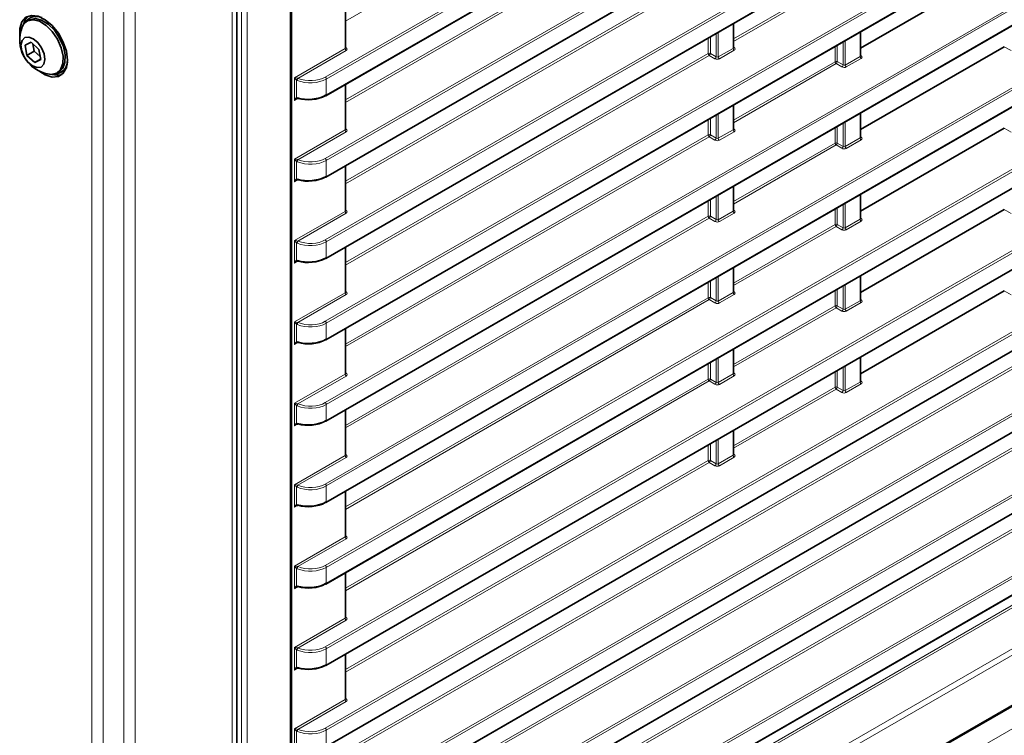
# Model space of a CAD drawing. Header units: millimetres. Extents: x 0 to 1118, y 0 to 864.
# Tile 32 of 256: x 178 to 209, y 115 to 137. Entities that reach past the tile are written whole.
import ezdxf

# ---------------------------------------------------------------- set-up
doc = ezdxf.new("R2010")
doc.units = ezdxf.units.MM

msp = doc.modelspace()

# ---------------------------------------------------------------- linework, layer by layer
at = {"color": 7, "linetype": 'Continuous', "lineweight": 18}
for p, q in [((187.6368, 135.4517), (321.3809, 212.6605)), ((321.4144, 212.6004), (187.6703, 135.3916)), ((187.6703, 134.8913), (321.4144, 212.1002)), ((187.6368, 132.9), (321.3809, 210.1088)), ((321.4144, 210.0487), (187.6703, 132.8399)), ((187.6703, 132.3396), (321.4144, 209.5485)), ((187.6368, 130.3483), (321.3809, 207.5571)), ((321.4144, 207.497), (187.6703, 130.2882)), ((187.6703, 129.788), (321.4144, 206.9968)), ((187.6368, 127.7966), (321.3809, 205.0055)), ((321.4144, 204.9453), (187.6703, 127.7365)), ((187.6703, 127.2363), (321.4144, 204.4451)), ((187.6368, 125.2449), (321.3809, 202.4538)), ((321.4144, 202.3937), (187.6703, 125.1848)), ((187.6703, 124.6846), (321.4144, 201.8934)), ((187.6368, 122.6932), (321.3809, 199.9021)), ((321.4144, 199.842), (187.6703, 122.6331)), ((187.6703, 122.1329), (321.4144, 199.3417)), ((187.6368, 120.1415), (321.3809, 197.3504)), ((321.4144, 197.2903), (187.6703, 120.0814)), ((187.6703, 119.5812), (321.4144, 196.7901)), ((187.6368, 117.5898), (321.3809, 194.7987)), ((321.4144, 194.7386), (187.6703, 117.5297)), ((187.6703, 117.0295), (321.4144, 194.2384)), ((187.6368, 115.0381), (321.3809, 192.247)), ((321.4144, 192.1869), (187.6703, 114.978)), ((187.6703, 114.4778), (321.4144, 191.6867)), ((188.2752, 114.3244), (319.0884, 189.8413)), ((319.1219, 189.7812), (188.2752, 114.245)), ((187.6368, 112.4865), (321.3809, 189.6953)), ((321.4144, 189.6352), (187.6703, 112.4263)), ((187.6703, 111.9261), (321.4144, 189.135)), ((191.3495, 113.5475), (315.3134, 185.1103)), ((315.2762, 185.0094), (191.4536, 113.5281)), ((193.1039, 113.0909), (315.9137, 183.9875)), ((315.9472, 183.9274), (193.1374, 113.0308)), ((193.1374, 112.5306), (315.9472, 183.4272)), ((192.0369, 111.3926), (315.3122, 182.5579)), ((315.2751, 182.4571), (192.0369, 111.3132)), ((193.1051, 110.5399), (315.9126, 181.4351)), ((315.9461, 181.375), (193.1386, 110.4798)), ((193.1386, 109.9796), (315.9461, 180.8748)), ((192.0369, 109.0078), (315.5893, 180.3331)), ((315.6241, 180.2722), (192.0369, 108.9269)), ((188.9665, 104.1165), (320.1182, 179.8288)), ((192.1785, 107.729), (316.7324, 179.6324)), ((316.8193, 179.4802), (192.2654, 107.5768)), ((189.6034, 103.7316), (319.658, 178.8105)), ((185.0161, 106.2957), (185.0161, 171.2936)), ((185.1906, 171.295), (185.1906, 106.297)), ((184.7155, 106.6767), (184.7155, 170.1627)), ((180.3265, 104.9243), (180.3265, 168.4103)), ((180.68, 104.8398), (180.68, 168.3258)), ((181.3265, 104.8398), (181.3265, 168.3258)), ((181.68, 104.9243), (181.68, 168.4103)), ((186.5379, 110.8843), (186.5379, 168.2632)), ((199.6671, 143.7866), (188.2752, 137.2102)), ((188.2752, 134.7379), (199.6336, 141.295)), ((199.6671, 141.2349), (188.2752, 134.6585)), ((188.2752, 132.1863), (199.6336, 138.7433)), ((199.6671, 138.6832), (188.2752, 132.1068)), ((203.6111, 138.4878), (200.4298, 136.6513)), ((200.4298, 136.5718), (203.6446, 138.4277)), ((188.2605, 136.3468), (188.2605, 137.7669)), ((200.4151, 137.1285), (200.4151, 136.3528)), ((199.6336, 136.6774), (199.6336, 136.1917)), ((199.7024, 136.1927), (199.7024, 136.7171)), ((199.8831, 136.8214), (199.8831, 136.0884)), ((199.9519, 136.0854), (199.9519, 136.8611)), ((204.3926, 136.873), (204.3926, 136.0973)), ((188.2752, 136.3851), (188.2953, 136.3718)), ((200.4522, 136.3762), (200.4298, 136.392)), ((203.6111, 136.4218), (203.6111, 135.9361)), ((203.6799, 135.9372), (203.6799, 136.4615)), ((203.8605, 136.5658), (203.8605, 135.8329)), ((203.9294, 135.8299), (203.9294, 136.6055)), ((208.9126, 136.4062), (209.1285, 136.2816)), ((186.6763, 135.4323), (188.2605, 136.3468)), ((188.294, 136.2867), (186.7816, 135.4136)), ((188.2752, 129.6346), (199.6336, 136.1917)), ((199.6671, 136.1315), (188.2752, 129.5551)), ((199.6671, 136.1315), (199.8478, 136.0273)), ((199.8831, 136.0884), (199.7024, 136.1927)), ((200.4151, 136.3528), (199.9519, 136.0854)), ((199.9854, 136.0253), (200.4486, 136.2927)), ((204.3926, 136.0973), (203.9294, 135.8299)), ((204.4297, 136.1207), (204.4072, 136.1365)), ((203.6111, 135.9361), (200.4298, 134.0996)), ((200.4298, 134.0201), (203.6446, 135.876)), ((203.6446, 135.876), (203.8252, 135.7717)), ((203.8605, 135.8329), (203.6799, 135.9372)), ((203.9629, 135.7698), (204.4261, 136.0372)), ((186.6763, 134.7236), (186.6763, 135.4323)), ((186.7384, 135.3566), (186.7384, 134.8072)), ((187.6703, 135.3916), (187.6703, 134.8913)), ((188.2605, 133.7951), (188.2605, 135.2152)), ((186.784, 134.7857), (186.6763, 134.7236)), ((200.4151, 134.5768), (200.4151, 133.8011)), ((199.8831, 134.2697), (199.8831, 133.5367)), ((199.9519, 133.5337), (199.9519, 134.3094)), ((204.3926, 134.3213), (204.3926, 133.5456)), ((199.6336, 134.1257), (199.6336, 133.64)), ((199.7024, 133.641), (199.7024, 134.1654)), ((203.6799, 133.3855), (203.6799, 133.9098)), ((203.8605, 134.0141), (203.8605, 133.2812)), ((203.9294, 133.2782), (203.9294, 134.0538)), ((186.6763, 132.8806), (188.2605, 133.7951)), ((188.294, 133.735), (186.7816, 132.8619)), ((188.2752, 133.8334), (188.2953, 133.8201)), ((188.2752, 127.0829), (199.6336, 133.64)), ((199.6671, 133.5799), (188.2752, 127.0034)), ((199.6671, 133.5799), (199.8478, 133.4756)), ((199.8831, 133.5367), (199.7024, 133.641)), ((200.4151, 133.8011), (199.9519, 133.5337)), ((199.9854, 133.4736), (200.4486, 133.741)), ((200.4522, 133.8245), (200.4298, 133.8404)), ((203.6111, 133.8701), (203.6111, 133.3844)), ((204.4297, 133.569), (204.4072, 133.5848)), ((208.9126, 133.8545), (209.1285, 133.7299)), ((203.6111, 133.3844), (200.4298, 131.5479)), ((200.4298, 131.4684), (203.6446, 133.3243)), ((203.6446, 133.3243), (203.8252, 133.22)), ((203.8605, 133.2812), (203.6799, 133.3855)), ((204.3926, 133.5456), (203.9294, 133.2782)), ((203.9629, 133.2181), (204.4261, 133.4855)), ((186.6763, 132.1719), (186.6763, 132.8806)), ((186.7384, 132.8049), (186.7384, 132.2555)), ((187.6703, 132.8399), (187.6703, 132.3396)), ((188.2605, 131.2434), (188.2605, 132.6635)), ((186.784, 132.2341), (186.6763, 132.1719)), ((199.9519, 130.982), (199.9519, 131.7577)), ((200.4151, 132.0251), (200.4151, 131.2494)), ((204.3926, 131.7696), (204.3926, 130.9939)), ((199.6336, 131.574), (199.6336, 131.0883)), ((199.7024, 131.0893), (199.7024, 131.6137)), ((199.8831, 131.718), (199.8831, 130.985)), ((203.8605, 131.4624), (203.8605, 130.7295)), ((203.9294, 130.7265), (203.9294, 131.5022)), ((186.6763, 130.3289), (188.2605, 131.2434)), ((188.294, 131.1833), (186.7816, 130.3102)), ((188.2752, 131.2817), (188.2953, 131.2684)), ((200.4151, 131.2494), (199.9519, 130.982)), ((199.9854, 130.9219), (200.4486, 131.1893)), ((200.4522, 131.2728), (200.4298, 131.2887)), ((203.6111, 131.3184), (203.6111, 130.8327)), ((203.6799, 130.8338), (203.6799, 131.3582)), ((208.9126, 131.3028), (209.1285, 131.1782)), ((188.2752, 124.5312), (199.6336, 131.0883)), ((199.6671, 131.0282), (188.2752, 124.4517)), ((199.6671, 131.0282), (199.8478, 130.9239)), ((199.8831, 130.985), (199.7024, 131.0893)), ((203.6111, 130.8327), (200.4298, 128.9962)), ((203.8605, 130.7295), (203.6799, 130.8338)), ((204.3926, 130.9939), (203.9294, 130.7265)), ((203.9629, 130.6664), (204.4261, 130.9338)), ((204.4297, 131.0173), (204.4072, 131.0331)), ((200.4298, 128.9167), (203.6446, 130.7726)), ((203.6446, 130.7726), (203.8252, 130.6683)), ((186.6763, 129.6202), (186.6763, 130.3289)), ((186.7384, 130.2532), (186.7384, 129.7038)), ((187.6703, 130.2882), (187.6703, 129.788)), ((188.2605, 128.6917), (188.2605, 130.1118)), ((186.784, 129.6824), (186.6763, 129.6202)), ((200.4151, 129.4734), (200.4151, 128.6978)), ((199.6336, 129.0223), (199.6336, 128.5366)), ((199.7024, 128.5376), (199.7024, 129.062)), ((199.8831, 129.1663), (199.8831, 128.4334)), ((199.9519, 128.4303), (199.9519, 129.206)), ((204.3926, 129.2179), (204.3926, 128.4422)), ((186.6763, 127.7772), (188.2605, 128.6917)), ((188.2752, 128.73), (188.2953, 128.7167)), ((200.4151, 128.6978), (199.9519, 128.4303)), ((200.4522, 128.7211), (200.4298, 128.737)), ((203.6111, 128.7667), (203.6111, 128.281)), ((203.6799, 128.2821), (203.6799, 128.8065)), ((203.8605, 128.9107), (203.8605, 128.1778)), ((203.9294, 128.1748), (203.9294, 128.9505)), ((208.9126, 128.7511), (209.1285, 128.6265)), ((188.294, 128.6316), (186.7816, 127.7585)), ((188.2752, 121.9795), (199.6336, 128.5366)), ((199.6671, 128.4765), (188.2752, 121.9)), ((199.6671, 128.4765), (199.8478, 128.3722)), ((199.8831, 128.4334), (199.7024, 128.5376)), ((199.9854, 128.3702), (200.4486, 128.6376)), ((204.3926, 128.4422), (203.9294, 128.1748)), ((203.9629, 128.1147), (204.4261, 128.3821)), ((204.4297, 128.4656), (204.4072, 128.4814)), ((203.6111, 128.281), (200.4298, 126.4445)), ((200.4298, 126.365), (203.6446, 128.2209)), ((203.6446, 128.2209), (203.8252, 128.1167)), ((203.8605, 128.1778), (203.6799, 128.2821)), ((186.6763, 127.0685), (186.6763, 127.7772)), ((187.6703, 127.7365), (187.6703, 127.2363)), ((186.7384, 127.7015), (186.7384, 127.1522)), ((188.2605, 126.14), (188.2605, 127.5601)), ((186.784, 127.1307), (186.6763, 127.0685)), ((200.4151, 126.9217), (200.4151, 126.1461)), ((199.7024, 125.9859), (199.7024, 126.5103)), ((199.8831, 126.6146), (199.8831, 125.8817)), ((199.9519, 125.8786), (199.9519, 126.6543)), ((204.3926, 126.6662), (204.3926, 125.8905)), ((188.2752, 126.1783), (188.2953, 126.165)), ((199.6336, 126.4706), (199.6336, 125.9849)), ((200.4522, 126.1695), (200.4298, 126.1853)), ((203.6111, 126.215), (203.6111, 125.7294)), ((203.6799, 125.7304), (203.6799, 126.2548)), ((203.8605, 126.3591), (203.8605, 125.6261)), ((203.9294, 125.6231), (203.9294, 126.3988)), ((186.6763, 125.2255), (188.2605, 126.14)), ((188.294, 126.0799), (186.7816, 125.2068)), ((188.2752, 119.4278), (199.6336, 125.9849)), ((199.6671, 125.9248), (188.2752, 119.3483)), ((199.6671, 125.9248), (199.8478, 125.8205)), ((199.8831, 125.8817), (199.7024, 125.9859)), ((200.4151, 126.1461), (199.9519, 125.8786)), ((199.9854, 125.8185), (200.4486, 126.0859)), ((204.3926, 125.8905), (203.9294, 125.6231)), ((204.4297, 125.9139), (204.4072, 125.9297)), ((203.6111, 125.7294), (200.4298, 123.8928)), ((200.4298, 123.8134), (203.6446, 125.6692)), ((203.6446, 125.6692), (203.8252, 125.565)), ((203.8605, 125.6261), (203.6799, 125.7304)), ((203.9629, 125.563), (204.4261, 125.8304)), ((186.6763, 124.5168), (186.6763, 125.2255)), ((186.7384, 125.1498), (186.7384, 124.6005)), ((187.6703, 125.1848), (187.6703, 124.6846)), ((188.2605, 123.5883), (188.2605, 125.0084)), ((186.784, 124.579), (186.6763, 124.5168)), ((200.4151, 124.37), (200.4151, 123.5944)), ((199.8831, 124.0629), (199.8831, 123.33)), ((199.9519, 123.327), (199.9519, 124.1026)), ((199.6336, 123.9189), (199.6336, 123.4332)), ((199.7024, 123.4342), (199.7024, 123.9586)), ((186.6763, 122.6738), (188.2605, 123.5883)), ((188.294, 123.5282), (186.7816, 122.6551)), ((188.2752, 123.6266), (188.2953, 123.6134)), ((188.2752, 116.8761), (199.6336, 123.4332)), ((199.8831, 123.33), (199.7024, 123.4342)), ((200.4151, 123.5944), (199.9519, 123.327)), ((199.9854, 123.2668), (200.4486, 123.5343)), ((200.4522, 123.6178), (200.4298, 123.6336)), ((199.6671, 123.3731), (188.2752, 116.7967)), ((199.6671, 123.3731), (199.8478, 123.2688)), ((186.6763, 121.9651), (186.6763, 122.6738)), ((186.7384, 122.5981), (186.7384, 122.0488)), ((187.6703, 122.6331), (187.6703, 122.1329)), ((188.2605, 121.0367), (188.2605, 122.4567)), ((186.784, 122.0273), (186.6763, 121.9651)), ((186.6763, 120.1221), (188.2605, 121.0367)), ((188.294, 120.9765), (186.7816, 120.1034)), ((188.2752, 121.0749), (188.2953, 121.0617)), ((186.6763, 119.4134), (186.6763, 120.1221)), ((186.7384, 120.0464), (186.7384, 119.4971)), ((187.6703, 120.0814), (187.6703, 119.5812)), ((188.2605, 118.485), (188.2605, 119.905)), ((186.784, 119.4756), (186.6763, 119.4134)), ((186.6763, 117.5704), (188.2605, 118.485)), ((188.2752, 118.5232), (188.2953, 118.51)), ((188.294, 118.4249), (186.7816, 117.5518)), ((186.6763, 116.8617), (186.6763, 117.5704)), ((186.7384, 117.4947), (186.7384, 116.9454)), ((187.6703, 117.5297), (187.6703, 117.0295)), ((188.2605, 115.9333), (188.2605, 117.3533)), ((186.784, 116.9239), (186.6763, 116.8617)), ((186.6763, 115.0187), (188.2605, 115.9333)), ((188.294, 115.8732), (186.7816, 115.0001)), ((188.2752, 115.9715), (188.2953, 115.9583)), ((186.6763, 114.3101), (186.6763, 115.0187)), ((186.7384, 114.943), (186.7384, 114.3937)), ((187.6703, 114.978), (187.6703, 114.4778))]:
    msp.add_line(p, q, dxfattribs=at)
at = {"color": 7, "linetype": 'Continuous', "lineweight": 35}
for p, q in [((187.6599, 134.8684), (321.4041, 212.0773)), ((187.6599, 132.3168), (321.4041, 209.5256)), ((187.6599, 129.7651), (321.4041, 206.9739)), ((187.6599, 127.2134), (321.4041, 204.4222)), ((187.6599, 124.6617), (321.4041, 201.8705)), ((187.6599, 122.11), (321.4041, 199.3189)), ((187.6599, 119.5583), (321.4041, 196.7672)), ((187.6599, 117.0066), (321.4041, 194.2155)), ((187.6599, 114.4549), (321.4041, 191.6638)), ((187.6599, 111.9032), (321.4041, 189.1121)), ((193.1271, 112.5077), (315.9369, 183.4043)), ((193.1283, 109.9567), (315.9357, 180.8519)), ((188.9406, 104.0593), (320.0923, 179.7716)), ((184.862, 106.8808), (184.862, 170.3668)), ((186.5745, 110.9353), (186.5745, 168.3143)), ((208.9126, 138.9579), (204.4072, 136.357)), ((188.2752, 136.3685), (188.2752, 137.7753)), ((178.3619, 137.2445), (178.2948, 137.2057)), ((200.4298, 136.3745), (200.4298, 137.1369)), ((204.4072, 136.1189), (204.4072, 136.8814)), ((178.419, 136.5489), (178.2329, 136.4548)), ((178.2329, 136.4548), (178.291, 136.1343)), ((178.6632, 136.3226), (178.419, 136.5489)), ((178.4799, 136.4925), (178.5208, 136.267)), ((208.9126, 136.4062), (204.4072, 133.8053)), ((178.5208, 136.267), (178.291, 136.1343)), ((178.291, 136.1343), (178.5352, 135.908)), ((178.5208, 136.267), (178.7041, 136.0972)), ((178.7213, 136.0022), (178.6632, 136.3226)), ((178.7191, 136.0142), (178.5352, 135.908)), ((178.5352, 135.908), (178.7213, 136.0022)), ((179.2322, 135.5819), (179.2994, 135.6207)), ((179.3649, 135.6051), (179.4073, 135.6296)), ((188.2752, 133.8168), (188.2752, 135.2236)), ((200.4298, 133.8228), (200.4298, 134.5853)), ((204.4072, 133.5673), (204.4072, 134.3297)), ((208.9126, 133.8545), (204.4072, 131.2536)), ((188.2752, 131.2651), (188.2752, 132.6719)), ((200.4298, 131.2711), (200.4298, 132.0336)), ((204.4072, 131.0156), (204.4072, 131.778)), ((208.9126, 131.3028), (204.4072, 128.7019)), ((188.2752, 128.7134), (188.2752, 130.1203)), ((200.4298, 128.7194), (200.4298, 129.4819)), ((204.4072, 128.4639), (204.4072, 129.2263)), ((208.9126, 128.7511), (204.4072, 126.1502)), ((188.2752, 126.1617), (188.2752, 127.5686)), ((200.4298, 126.1677), (200.4298, 126.9302)), ((204.4072, 125.9122), (204.4072, 126.6746)), ((188.2752, 123.61), (188.2752, 125.0169)), ((200.4298, 123.616), (200.4298, 124.3785)), ((188.2752, 121.0583), (188.2752, 122.4652)), ((188.2752, 118.5066), (188.2752, 119.9135)), ((188.2752, 115.9549), (188.2752, 117.3618))]:
    msp.add_line(p, q, dxfattribs=at)
at = {"color": 7, "linetype": 'Continuous', "lineweight": 35, "flags": 128}
for points in [[(179.5607, 135.9866), (179.5274, 136.2616), (179.4302, 136.5507), (179.2779, 136.8282), (179.0839, 137.0695), (178.8656, 137.2531), (178.6422, 137.3627), (178.4338, 137.3885), (178.2587, 137.3284), (178.1325, 137.1875), (178.0665, 136.9785), (178.0665, 136.7199), (178.0676, 136.7115)], [(178.3339, 137.3665), (178.2386, 137.2488), (178.1834, 137.0993)], [(178.3619, 137.2445), (178.3771, 137.2527), (178.5487, 137.2882), (178.7479, 137.2399), (178.9552, 137.1125), (179.1503, 136.9187), (179.3141, 136.6772), (179.4306, 136.4118), (179.4884, 136.1484), (179.4817, 135.9129), (179.4114, 135.7282), (179.2994, 135.6207)], [(178.1447, 137.0257), (178.1827, 137.0982), (178.3099, 137.2139)], [(178.3099, 137.2139), (178.4815, 137.2494), (178.6807, 137.2011), (178.888, 137.0738), (179.0831, 136.8799), (179.247, 136.6384), (179.3634, 136.373), (179.4212, 136.1096), (179.4146, 135.8741), (179.3442, 135.6894), (179.217, 135.5737), (179.0454, 135.5382), (179.0013, 135.542)], [(178.2218, 136.6902), (178.3454, 136.7077), (178.489, 136.6523), (178.6308, 136.5324), (178.7493, 136.3662), (178.8263, 136.179), (178.8501, 135.9994), (178.8171, 135.8546), (178.7324, 135.7668), (178.6088, 135.7492), (178.4652, 135.8046), (178.3233, 135.9246), (178.2049, 136.0908), (178.1279, 136.2779), (178.1041, 136.4576), (178.137, 136.6023), (178.2218, 136.6902)], [(178.6906, 135.6323), (178.8656, 135.5228), (179.0839, 135.4543), (179.2779, 135.4716), (179.4302, 135.5733), (179.5274, 135.7502), (179.5607, 135.9866)], [(179.5248, 135.7423), (179.4783, 135.6845), (179.4073, 135.6296)]]:
    msp.add_lwpolyline(points, dxfattribs=at)
at = {"color": 7, "linetype": 'Continuous', "lineweight": 35}
for centre, radius, start, end in [((178.5811, 136.9681), 0.3899, 63.22354, 147.97751), ((179.1444, 136.6137), 1.0813, 157.60171, 208.94264), ((179.1444, 136.6137), 1.0812, 208.94264, 262.39291), ((179.1696, 135.9487), 0.3899, 272.01868, 356.76953), ((179.2425, 135.9758), 0.4648, 250.11169, 288.6399), ((187.6497, 134.8901), 0.024, 237.48322, 295.28304), ((186.7684, 134.797), 0.0169, 260.46402, 321.43128), ((186.7684, 132.2453), 0.0169, 260.46402, 321.43128), ((187.6497, 132.3385), 0.024, 237.48322, 295.28304), ((186.7684, 129.6936), 0.0169, 260.46402, 321.43128), ((187.6497, 129.7868), 0.024, 237.48322, 295.28304), ((186.7684, 127.1419), 0.0169, 260.46402, 321.43128), ((187.6497, 127.2351), 0.024, 237.48322, 295.28304), ((187.6497, 124.6834), 0.024, 237.48322, 295.28304), ((186.7684, 124.5902), 0.0169, 260.46402, 321.43128), ((186.7684, 122.0385), 0.0169, 260.46402, 321.43128), ((187.6497, 122.1317), 0.024, 237.48322, 295.28304), ((186.7684, 119.4868), 0.0169, 260.46402, 321.43128), ((187.6497, 119.58), 0.024, 237.48322, 295.28304), ((186.7684, 116.9351), 0.0169, 260.46402, 321.43128), ((187.6497, 117.0283), 0.024, 237.48322, 295.28304)]:
    msp.add_arc(centre, radius, start, end, dxfattribs=at)
at = {"color": 7, "linetype": 'Continuous', "lineweight": 18}
for centre, radius, start, end in [((188.2797, 136.3952), 0.0281, 259.94532, 303.58137), ((200.437, 136.4007), 0.0288, 255.19806, 301.84826), ((188.3378, 136.3505), 0.0774, 182.73424, 235.53336), ((199.6691, 136.1229), 0.0774, 64.47048, 117.26164), ((199.7109, 136.1954), 0.0774, 182.73424, 235.53336), ((199.6179, 136.2008), 0.085, 305.44584, 354.55416), ((199.7985, 136.0965), 0.085, 305.44584, 354.55416), ((200.0292, 136.0891), 0.0774, 182.73424, 235.53336), ((200.4924, 136.3565), 0.0774, 182.73424, 235.53336), ((204.4699, 136.101), 0.0774, 182.73424, 235.53336), ((204.4145, 136.1452), 0.0289, 255.42575, 301.82467), ((203.6466, 135.8673), 0.0774, 64.47048, 117.26164), ((203.6884, 135.9398), 0.0774, 182.73424, 235.53336), ((203.5953, 135.9452), 0.085, 305.44584, 354.55416), ((203.776, 135.8409), 0.085, 305.44584, 354.55416), ((204.0067, 135.8336), 0.0774, 182.73424, 235.53336), ((187.593, 135.3879), 0.0774, 2.73424, 55.53336), ((186.8737, 135.3183), 0.1406, 135.79293, 164.20707), ((186.8629, 135.3407), 0.1091, 138.10192, 175.57202), ((187.6456, 134.8887), 0.0248, 305.2002, 6.11198), ((186.7658, 134.8083), 0.0274, 182.29024, 252.75887), ((186.7774, 134.8007), 0.0235, 173.0459, 240.02487), ((188.3378, 133.7988), 0.0774, 182.73424, 235.53336), ((188.2797, 133.8435), 0.0281, 259.94532, 303.58137), ((199.6691, 133.5712), 0.0774, 64.47048, 117.26164), ((199.7109, 133.6437), 0.0774, 182.73424, 235.53336), ((199.6179, 133.6491), 0.085, 305.44584, 354.55416), ((200.4924, 133.8048), 0.0774, 182.73424, 235.53336), ((200.437, 133.849), 0.0289, 255.42575, 301.82467), ((199.7985, 133.5448), 0.085, 305.44584, 354.55416), ((200.0292, 133.5374), 0.0774, 182.73424, 235.53336), ((203.6466, 133.3156), 0.0774, 64.47048, 117.26164), ((203.6884, 133.3881), 0.0774, 182.73424, 235.53336), ((203.5953, 133.3935), 0.085, 305.44584, 354.55416), ((203.776, 133.2893), 0.085, 305.44584, 354.55416), ((204.0067, 133.2819), 0.0774, 182.73424, 235.53336), ((204.4699, 133.5493), 0.0774, 182.73424, 235.53336), ((204.4145, 133.5935), 0.0289, 255.42575, 301.82467), ((186.8737, 132.7666), 0.1406, 135.79293, 164.20707), ((186.8629, 132.789), 0.1091, 138.10192, 175.57202), ((187.593, 132.8362), 0.0774, 2.73424, 55.53336), ((186.7658, 132.2566), 0.0274, 182.29024, 252.75887), ((186.7774, 132.249), 0.0235, 173.0459, 240.02487), ((187.6456, 132.337), 0.0248, 305.2002, 6.11198), ((188.3378, 131.2471), 0.0774, 182.73424, 235.53336), ((188.2797, 131.2919), 0.0281, 259.94532, 303.58137), ((200.4924, 131.2531), 0.0774, 182.73424, 235.53336), ((200.437, 131.2973), 0.0289, 255.42575, 301.82467), ((199.6691, 131.0195), 0.0774, 64.47048, 117.26164), ((199.7109, 131.092), 0.0774, 182.73424, 235.53336), ((199.6179, 131.0974), 0.085, 305.44584, 354.55416), ((199.7985, 130.9931), 0.085, 305.44584, 354.55416), ((200.0292, 130.9857), 0.0774, 182.73424, 235.53336), ((203.6466, 130.7639), 0.0774, 64.47048, 117.26164), ((203.6884, 130.8364), 0.0774, 182.73424, 235.53336), ((203.5953, 130.8418), 0.085, 305.44584, 354.55416), ((204.4699, 130.9976), 0.0774, 182.73424, 235.53336), ((204.4145, 131.0418), 0.0289, 255.42575, 301.82467), ((203.776, 130.7376), 0.085, 305.44584, 354.55416), ((204.0067, 130.7302), 0.0774, 182.73424, 235.53336), ((186.8737, 130.2149), 0.1406, 135.79293, 164.20707), ((186.8629, 130.2373), 0.1091, 138.10192, 175.57202), ((187.593, 130.2845), 0.0774, 2.73424, 55.53336), ((186.7658, 129.7049), 0.0274, 182.29024, 252.75887), ((186.7774, 129.6973), 0.0235, 173.0459, 240.02487), ((187.6456, 129.7853), 0.0248, 305.2002, 6.11198), ((188.3378, 128.6954), 0.0774, 182.73424, 235.53336), ((188.2797, 128.7402), 0.0281, 259.94532, 303.58137), ((200.4924, 128.7014), 0.0774, 182.73424, 235.53336), ((200.437, 128.7456), 0.0288, 255.19806, 301.84826), ((199.6691, 128.4678), 0.0774, 64.47048, 117.26164), ((199.7109, 128.5403), 0.0774, 182.73424, 235.53336), ((199.6179, 128.5457), 0.085, 305.44584, 354.55416), ((199.7985, 128.4414), 0.085, 305.44584, 354.55416), ((200.0292, 128.434), 0.0774, 182.73424, 235.53336), ((204.4699, 128.4459), 0.0774, 182.73424, 235.53336), ((204.4145, 128.4901), 0.0289, 255.42575, 301.82467), ((203.6466, 128.2122), 0.0774, 64.47048, 117.26164), ((203.6884, 128.2847), 0.0774, 182.73424, 235.53336), ((203.5953, 128.2902), 0.085, 305.44584, 354.55416), ((203.776, 128.1859), 0.085, 305.44584, 354.55416), ((204.0067, 128.1785), 0.0774, 182.73424, 235.53336), ((186.8737, 127.6632), 0.1406, 135.79293, 164.20707), ((186.8629, 127.6856), 0.1091, 138.10192, 175.57202), ((187.593, 127.7328), 0.0774, 2.73424, 55.53336), ((186.7658, 127.1532), 0.0274, 182.29024, 252.75887), ((186.7774, 127.1456), 0.0235, 173.0459, 240.02487), ((187.6456, 127.2336), 0.0248, 305.2002, 6.11198), ((188.3378, 126.1437), 0.0774, 182.73424, 235.53336), ((188.2797, 126.1885), 0.0281, 259.94532, 303.58137), ((199.6691, 125.9161), 0.0774, 64.47048, 117.26164), ((199.7109, 125.9886), 0.0774, 182.73424, 235.53336), ((199.6179, 125.994), 0.085, 305.44584, 354.55416), ((199.7985, 125.8897), 0.085, 305.44584, 354.55416), ((200.0292, 125.8823), 0.0774, 182.73424, 235.53336), ((200.4924, 126.1498), 0.0774, 182.73424, 235.53336), ((200.437, 126.194), 0.0289, 255.42575, 301.82467), ((204.4699, 125.8942), 0.0774, 182.73424, 235.53336), ((204.4145, 125.9384), 0.0289, 255.42575, 301.82467), ((203.6466, 125.6606), 0.0774, 64.47048, 117.26164), ((203.6884, 125.733), 0.0774, 182.73424, 235.53336), ((203.5953, 125.7385), 0.085, 305.44584, 354.55416), ((203.776, 125.6342), 0.085, 305.44584, 354.55416), ((204.0067, 125.6268), 0.0774, 182.73424, 235.53336), ((186.8737, 125.1115), 0.1406, 135.79293, 164.20707), ((186.8629, 125.1339), 0.1091, 138.10192, 175.57202), ((187.593, 125.1811), 0.0774, 2.73424, 55.53336), ((187.6456, 124.6819), 0.0248, 305.2002, 6.11198), ((186.7658, 124.6016), 0.0274, 182.29024, 252.75887), ((186.7774, 124.5939), 0.0235, 173.0459, 240.02487), ((188.3378, 123.592), 0.0774, 182.73424, 235.53336), ((188.2797, 123.6368), 0.0281, 259.94532, 303.58137), ((199.6691, 123.3644), 0.0774, 64.47048, 117.26164), ((199.7109, 123.4369), 0.0774, 182.73424, 235.53336), ((199.6179, 123.4423), 0.085, 305.44584, 354.55416), ((200.4924, 123.5981), 0.0774, 182.73424, 235.53336), ((200.437, 123.6423), 0.0289, 255.42575, 301.82467), ((199.7985, 123.338), 0.085, 305.44584, 354.55416), ((200.0292, 123.3306), 0.0774, 182.73424, 235.53336), ((186.8737, 122.5598), 0.1406, 135.79293, 164.20707), ((186.8629, 122.5823), 0.1091, 138.10192, 175.57202), ((187.593, 122.6294), 0.0774, 2.73424, 55.53336), ((186.7658, 122.0499), 0.0274, 182.29024, 252.75887), ((186.7774, 122.0422), 0.0235, 173.0459, 240.02487), ((187.6456, 122.1302), 0.0248, 305.2002, 6.11198), ((188.3378, 121.0403), 0.0774, 182.73424, 235.53336), ((188.2797, 121.0851), 0.0281, 259.94532, 303.58137), ((186.8737, 120.0082), 0.1406, 135.79293, 164.20707), ((186.8629, 120.0306), 0.1091, 138.10192, 175.57202), ((187.593, 120.0777), 0.0774, 2.73424, 55.53336), ((186.7658, 119.4982), 0.0274, 182.29024, 252.75887), ((186.7774, 119.4906), 0.0235, 173.0459, 240.02487), ((187.6456, 119.5786), 0.0248, 305.2002, 6.11198), ((188.3378, 118.4887), 0.0774, 182.73424, 235.53336), ((188.2797, 118.5334), 0.0281, 259.94532, 303.58137), ((186.8737, 117.4565), 0.1406, 135.79293, 164.20707), ((186.8629, 117.4789), 0.1091, 138.10192, 175.57202), ((187.593, 117.526), 0.0774, 2.73424, 55.53336), ((186.7658, 116.9465), 0.0274, 182.29024, 252.75887), ((186.7774, 116.9389), 0.0235, 173.0459, 240.02487), ((187.6456, 117.0269), 0.0248, 305.2002, 6.11198), ((188.3378, 115.937), 0.0774, 182.73424, 235.53336), ((188.2797, 115.9817), 0.0281, 259.94532, 303.58137), ((186.8737, 114.9048), 0.1406, 135.79293, 164.20707), ((186.8629, 114.9272), 0.1091, 138.10192, 175.57202), ((187.593, 114.9743), 0.0774, 2.73424, 55.53336)]:
    msp.add_arc(centre, radius, start, end, dxfattribs=at)
for centre, major_axis, ratio, start_param, end_param in [((188.2252, 136.3715), (0.0499, -0.0051), 0.6339088, 5.5620998, 6.347498), ((188.2233, 136.3318), (0.1, -0.0048), 0.6066673, 5.526852, 7.080195), ((200.3798, 136.3775), (0.0499, -0.0051), 0.6339088, 5.5620998, 6.347498), ((200.3779, 136.3378), (0.1, -0.0048), 0.6066673, 5.526852, 7.0452884), ((199.9165, 136.1101), (0.0499, -0.0051), 0.6339088, 4.0436634, 5.5620998), ((204.3572, 136.122), (0.0499, -0.0051), 0.6339088, 5.5620998, 6.347498), ((204.3554, 136.0823), (0.1, -0.0048), 0.6066673, 5.526852, 7.0452884), ((199.9147, 136.0704), (0.1, -0.0048), 0.6066673, 4.0084155, 5.526852), ((203.8922, 135.8148), (0.1, -0.0048), 0.6066673, 4.0084155, 5.526852), ((203.894, 135.8546), (0.0499, -0.0051), 0.6339088, 4.0436634, 5.5620998), ((186.7117, 135.4118), (0.079, -0.0096), 0.2276701, 0.7119364, 2.0621994), ((186.7117, 135.4118), (-0.0479, 0.0636), 0.2277624, 1.079462, 2.429725), ((187.1418, 135.7674), (0.6997, -0.0335), 0.6066673, 4.2010217, 5.526852), ((187.1399, 135.7277), (0.7497, -0.0334), 0.6047686, 4.198899, 5.5247292), ((186.7117, 134.7032), (0.0323, 0.1034), 0.3689594, 0.1379809, 1.488244), ((188.2252, 133.8198), (0.0499, -0.0051), 0.6339088, 5.5620998, 6.347498), ((188.2233, 133.7801), (0.1, -0.0048), 0.6066673, 5.526852, 7.080195), ((200.3798, 133.8258), (0.0499, -0.0051), 0.6339088, 5.5620998, 6.347498), ((200.3779, 133.7861), (0.1, -0.0048), 0.6066673, 5.526852, 7.0452884), ((199.9147, 133.5187), (0.1, -0.0048), 0.6066673, 4.0084155, 5.526852), ((199.9165, 133.5584), (0.0499, -0.0051), 0.6339088, 4.0436634, 5.5620998), ((203.894, 133.3029), (0.0499, -0.0051), 0.6339088, 4.0436634, 5.5620998), ((204.3572, 133.5703), (0.0499, -0.0051), 0.6339088, 5.5620998, 6.347498), ((204.3554, 133.5306), (0.1, -0.0048), 0.6066673, 5.526852, 7.0452884), ((203.8922, 133.2632), (0.1, -0.0048), 0.6066673, 4.0084155, 5.526852), ((186.7117, 132.8602), (0.079, -0.0096), 0.2276701, 0.7119364, 2.0621994), ((186.7117, 132.8602), (-0.0479, 0.0636), 0.2277624, 1.079462, 2.429725), ((187.1399, 133.176), (0.7497, -0.0334), 0.6047686, 4.198899, 5.5247292), ((187.1418, 133.2157), (0.6997, -0.0335), 0.6066673, 4.2010217, 5.526852), ((186.7117, 132.1515), (0.0323, 0.1034), 0.3689594, 0.1379809, 1.488244), ((188.2252, 131.2681), (0.0499, -0.0051), 0.6339088, 5.5620998, 6.347498), ((188.2233, 131.2284), (0.1, -0.0048), 0.6066673, 5.526852, 7.080195), ((200.3798, 131.2741), (0.0499, -0.0051), 0.6339088, 5.5620998, 6.347498), ((200.3779, 131.2344), (0.1, -0.0048), 0.6066673, 5.526852, 7.0452884), ((199.9147, 130.967), (0.1, -0.0048), 0.6066673, 4.0084155, 5.526852), ((199.9165, 131.0067), (0.0499, -0.0051), 0.6339088, 4.0436634, 5.5620998), ((204.3572, 131.0186), (0.0499, -0.0051), 0.6339088, 5.5620998, 6.347498), ((204.3554, 130.9789), (0.1, -0.0048), 0.6066673, 5.526852, 7.0452884), ((203.8922, 130.7115), (0.1, -0.0048), 0.6066673, 4.0084155, 5.526852), ((203.894, 130.7512), (0.0499, -0.0051), 0.6339088, 4.0436634, 5.5620998), ((186.7117, 130.3085), (0.079, -0.0096), 0.2276701, 0.7119364, 2.0621994), ((186.7117, 130.3085), (-0.0479, 0.0636), 0.2277624, 1.079462, 2.429725), ((187.1399, 130.6243), (0.7497, -0.0334), 0.6047686, 4.198899, 5.5247292), ((187.1418, 130.664), (0.6997, -0.0335), 0.6066673, 4.2010217, 5.526852), ((186.7117, 129.5998), (0.0323, 0.1034), 0.3689594, 0.1379809, 1.488244), ((188.2252, 128.7164), (0.0499, -0.0051), 0.6339088, 5.5620998, 6.347498), ((188.2233, 128.6767), (0.1, -0.0048), 0.6066673, 5.526852, 7.080195), ((200.3798, 128.7224), (0.0499, -0.0051), 0.6339088, 5.5620998, 6.347498), ((200.3779, 128.6827), (0.1, -0.0048), 0.6066673, 5.526852, 7.0452884), ((199.9147, 128.4153), (0.1, -0.0048), 0.6066673, 4.0084155, 5.526852), ((199.9165, 128.455), (0.0499, -0.0051), 0.6339088, 4.0436634, 5.5620998), ((204.3572, 128.4669), (0.0499, -0.0051), 0.6339088, 5.5620998, 6.347498), ((204.3554, 128.4272), (0.1, -0.0048), 0.6066673, 5.526852, 7.0452884), ((203.8922, 128.1598), (0.1, -0.0048), 0.6066673, 4.0084155, 5.526852), ((203.894, 128.1995), (0.0499, -0.0051), 0.6339088, 4.0436634, 5.5620998), ((186.7117, 127.7568), (0.079, -0.0096), 0.2276701, 0.7119364, 2.0621994), ((186.7117, 127.7568), (-0.0479, 0.0636), 0.2277624, 1.079462, 2.429725), ((187.1399, 128.0726), (0.7497, -0.0334), 0.6047686, 4.198899, 5.5247292), ((187.1418, 128.1123), (0.6997, -0.0335), 0.6066673, 4.2010217, 5.526852), ((186.7117, 127.0481), (0.0323, 0.1034), 0.3689594, 0.1379809, 1.488244), ((188.2252, 126.1647), (0.0499, -0.0051), 0.6339088, 5.5620998, 6.347498), ((188.2233, 126.125), (0.1, -0.0048), 0.6066673, 5.526852, 7.080195), ((199.9165, 125.9033), (0.0499, -0.0051), 0.6339088, 4.0436634, 5.5620998), ((200.3798, 126.1708), (0.0499, -0.0051), 0.6339088, 5.5620998, 6.347498), ((200.3779, 126.131), (0.1, -0.0048), 0.6066673, 5.526852, 7.0452884), ((204.3572, 125.9152), (0.0499, -0.0051), 0.6339088, 5.5620998, 6.347498), ((204.3554, 125.8755), (0.1, -0.0048), 0.6066673, 5.526852, 7.0452884), ((199.9147, 125.8636), (0.1, -0.0048), 0.6066673, 4.0084155, 5.526852), ((203.8922, 125.6081), (0.1, -0.0048), 0.6066673, 4.0084155, 5.526852), ((203.894, 125.6478), (0.0499, -0.0051), 0.6339088, 4.0436634, 5.5620998), ((186.7117, 125.2051), (0.079, -0.0096), 0.2276701, 0.7119364, 2.0621994), ((186.7117, 125.2051), (-0.0479, 0.0636), 0.2277624, 1.079462, 2.429725), ((187.1399, 125.5209), (0.7497, -0.0334), 0.6047686, 4.198899, 5.5247292), ((187.1418, 125.5606), (0.6997, -0.0335), 0.6066673, 4.2010217, 5.526852), ((186.7117, 124.4964), (0.0323, 0.1034), 0.3689594, 0.1379809, 1.488244), ((188.2252, 123.613), (0.0499, -0.0051), 0.6339088, 5.5620998, 6.347498), ((188.2233, 123.5733), (0.1, -0.0048), 0.6066673, 5.526852, 7.080195), ((200.3798, 123.6191), (0.0499, -0.0051), 0.6339088, 5.5620998, 6.347498), ((200.3779, 123.5794), (0.1, -0.0048), 0.6066673, 5.526852, 7.0452884), ((199.9147, 123.3119), (0.1, -0.0048), 0.6066673, 4.0084155, 5.526852), ((199.9165, 123.3516), (0.0499, -0.0051), 0.6339088, 4.0436634, 5.5620998), ((186.7117, 122.6534), (0.079, -0.0096), 0.2276701, 0.7119364, 2.0621994), ((186.7117, 122.6534), (-0.0479, 0.0636), 0.2277624, 1.079462, 2.429725), ((187.1399, 122.9692), (0.7497, -0.0334), 0.6047686, 4.198899, 5.5247292), ((187.1418, 123.0089), (0.6997, -0.0335), 0.6066673, 4.2010217, 5.526852), ((186.7117, 121.9447), (0.0323, 0.1034), 0.3689594, 0.1379809, 1.488244), ((188.2252, 121.0613), (0.0499, -0.0051), 0.6339088, 5.5620998, 6.347498), ((188.2233, 121.0216), (0.1, -0.0048), 0.6066673, 5.526852, 7.080195), ((186.7117, 120.1017), (0.079, -0.0096), 0.2276701, 0.7119364, 2.0621994), ((186.7117, 120.1017), (-0.0479, 0.0636), 0.2277624, 1.079462, 2.429725), ((187.1399, 120.4175), (0.7497, -0.0334), 0.6047686, 4.198899, 5.5247292), ((187.1418, 120.4572), (0.6997, -0.0335), 0.6066673, 4.2010217, 5.526852), ((186.7117, 119.393), (0.0323, 0.1034), 0.3689594, 0.1379809, 1.488244), ((188.2252, 118.5097), (0.0499, -0.0051), 0.6339088, 5.5620998, 6.347498), ((188.2233, 118.47), (0.1, -0.0048), 0.6066673, 5.526852, 7.080195), ((186.7117, 117.55), (0.079, -0.0096), 0.2276701, 0.7119364, 2.0621994), ((186.7117, 117.55), (-0.0479, 0.0636), 0.2277624, 1.079462, 2.429725), ((187.1418, 117.9055), (0.6997, -0.0335), 0.6066673, 4.2010217, 5.526852), ((187.1399, 117.8658), (0.7497, -0.0334), 0.6047686, 4.198899, 5.5247292), ((186.7117, 116.8413), (0.0323, 0.1034), 0.3689594, 0.1379809, 1.488244), ((188.2252, 115.958), (0.0499, -0.0051), 0.6339088, 5.5620998, 6.347498), ((188.2233, 115.9183), (0.1, -0.0048), 0.6066673, 5.526852, 7.080195), ((186.7117, 114.9983), (0.079, -0.0096), 0.2276701, 0.7119364, 2.0621994), ((186.7117, 114.9983), (-0.0479, 0.0636), 0.2277624, 1.079462, 2.429725), ((187.1399, 115.3141), (0.7497, -0.0334), 0.6047686, 4.198899, 5.5247292), ((187.1418, 115.3538), (0.6997, -0.0335), 0.6066673, 4.2010217, 5.526852)]:
    msp.add_ellipse(centre, major_axis=major_axis, ratio=ratio, start_param=start_param, end_param=end_param, dxfattribs=at)
at = {"color": 7, "linetype": 'Continuous', "lineweight": 35}
for centre, major_axis, ratio, start_param, end_param in [((187.1399, 135.1675), (0.7498, 0.0303), 0.5484198, 4.1497991, 5.4756293), ((187.1418, 135.1257), (0.6998, 0.0302), 0.546315, 4.1483842, 5.4742144), ((186.7117, 134.7032), (0.0734, 0.0797), 0.3689627, 0.8679154, 1.6533948), ((186.7117, 132.1515), (0.0734, 0.0797), 0.3689627, 0.8679154, 1.6533948), ((187.1399, 132.6158), (0.7498, 0.0303), 0.5484198, 4.1497991, 5.4756293), ((187.1418, 132.574), (0.6998, 0.0302), 0.546315, 4.1483842, 5.4742144), ((186.7117, 129.5998), (0.0734, 0.0797), 0.3689627, 0.8679154, 1.6533948), ((187.1399, 130.0642), (0.7498, 0.0303), 0.5484198, 4.1497991, 5.4756293), ((187.1418, 130.0223), (0.6998, 0.0302), 0.546315, 4.1483842, 5.4742144), ((186.7117, 127.0481), (0.0734, 0.0797), 0.3689627, 0.8679154, 1.6533948), ((187.1399, 127.5125), (0.7498, 0.0303), 0.5484198, 4.1497991, 5.4756293), ((187.1418, 127.4706), (0.6998, 0.0302), 0.546315, 4.1483842, 5.4742144), ((187.1399, 124.9608), (0.7498, 0.0303), 0.5484198, 4.1497991, 5.4756293), ((187.1418, 124.9189), (0.6998, 0.0302), 0.546315, 4.1483842, 5.4742144), ((186.7117, 124.4964), (0.0734, 0.0797), 0.3689627, 0.8679154, 1.6533948), ((186.7117, 121.9447), (0.0734, 0.0797), 0.3689627, 0.8679154, 1.6533948), ((187.1399, 122.4091), (0.7498, 0.0303), 0.5484198, 4.1497991, 5.4756293), ((187.1418, 122.3672), (0.6998, 0.0302), 0.546315, 4.1483842, 5.4742144), ((186.7117, 119.393), (0.0734, 0.0797), 0.3689627, 0.8679154, 1.6533948), ((187.1399, 119.8574), (0.7498, 0.0303), 0.5484198, 4.1497991, 5.4756293), ((187.1418, 119.8156), (0.6998, 0.0302), 0.546315, 4.1483842, 5.4742144), ((187.1399, 117.3057), (0.7498, 0.0303), 0.5484198, 4.1497991, 5.4756293), ((187.1418, 117.2639), (0.6998, 0.0302), 0.546315, 4.1483842, 5.4742144), ((186.7117, 116.8413), (0.0734, 0.0797), 0.3689627, 0.8679154, 1.6533948)]:
    msp.add_ellipse(centre, major_axis=major_axis, ratio=ratio, start_param=start_param, end_param=end_param, dxfattribs=at)
for points, knots in [([(188.2757, 136.3646), (188.2758, 136.3644), (188.2763, 136.3637), (188.2757, 136.3664), (188.2752, 136.3686)], [0, 0, 0, 0, 0.2009086, 1, 1, 1, 1]), ([(200.4303, 136.3707), (200.4303, 136.3706), (200.4305, 136.3701), (200.4302, 136.3728), (200.43, 136.3747)], [0, 0, 0, 0, 0.3061665, 1, 1, 1, 1]), ([(204.4077, 136.1152), (204.4078, 136.115), (204.408, 136.1146), (204.4077, 136.1173), (204.4074, 136.1192)], [0, 0, 0, 0, 0.3061665, 1, 1, 1, 1]), ([(186.7577, 134.7821), (186.7579, 134.7821), (186.7597, 134.782), (186.7628, 134.781), (186.7656, 134.7802)], [0, 0, 0, 0, 0.0940688, 1, 1, 1, 1]), ([(188.2757, 133.8129), (188.2758, 133.8127), (188.2763, 133.8121), (188.2757, 133.8147), (188.2752, 133.8169)], [0, 0, 0, 0, 0.2009086, 1, 1, 1, 1]), ([(200.4303, 133.819), (200.4303, 133.8189), (200.4305, 133.8185), (200.4302, 133.8212), (200.43, 133.823)], [0, 0, 0, 0, 0.3061665, 1, 1, 1, 1]), ([(204.4077, 133.5635), (204.4078, 133.5633), (204.408, 133.5629), (204.4077, 133.5656), (204.4074, 133.5675)], [0, 0, 0, 0, 0.3061665, 1, 1, 1, 1]), ([(186.7577, 132.2304), (186.7579, 132.2304), (186.7597, 132.2303), (186.7628, 132.2294), (186.7656, 132.2285)], [0, 0, 0, 0, 0.09406884, 1, 1, 1, 1]), ([(188.2757, 131.2612), (188.2758, 131.2611), (188.2763, 131.2604), (188.2757, 131.263), (188.2752, 131.2652)], [0, 0, 0, 0, 0.20090863, 1, 1, 1, 1]), ([(200.4303, 131.2673), (200.4303, 131.2672), (200.4305, 131.2668), (200.4302, 131.2695), (200.43, 131.2713)], [0, 0, 0, 0, 0.3061665, 1, 1, 1, 1]), ([(204.4077, 131.0118), (204.4078, 131.0117), (204.408, 131.0112), (204.4077, 131.0139), (204.4074, 131.0158)], [0, 0, 0, 0, 0.30735816, 1, 1, 1, 1]), ([(186.7577, 129.6788), (186.7579, 129.6787), (186.7597, 129.6786), (186.7628, 129.6777), (186.7656, 129.6768)], [0, 0, 0, 0, 0.0940688, 1, 1, 1, 1]), ([(188.2757, 128.7095), (188.2758, 128.7094), (188.2763, 128.7087), (188.2757, 128.7114), (188.2752, 128.7135)], [0, 0, 0, 0, 0.2009086, 1, 1, 1, 1]), ([(200.4303, 128.7156), (200.4303, 128.7155), (200.4305, 128.7151), (200.4302, 128.7178), (200.43, 128.7196)], [0, 0, 0, 0, 0.3061665, 1, 1, 1, 1]), ([(204.4077, 128.4601), (204.4078, 128.46), (204.408, 128.4595), (204.4077, 128.4622), (204.4074, 128.4641)], [0, 0, 0, 0, 0.3061665, 1, 1, 1, 1]), ([(186.7577, 127.1271), (186.7579, 127.127), (186.7597, 127.1269), (186.7628, 127.126), (186.7656, 127.1251)], [0, 0, 0, 0, 0.09406884, 1, 1, 1, 1]), ([(188.2757, 126.1578), (188.2758, 126.1577), (188.2763, 126.157), (188.2757, 126.1597), (188.2752, 126.1618)], [0, 0, 0, 0, 0.2009086, 1, 1, 1, 1]), ([(200.4303, 126.164), (200.4303, 126.1638), (200.4305, 126.1634), (200.4302, 126.1661), (200.43, 126.168)], [0, 0, 0, 0, 0.3061665, 1, 1, 1, 1]), ([(204.4077, 125.9084), (204.4078, 125.9083), (204.408, 125.9078), (204.4077, 125.9105), (204.4074, 125.9124)], [0, 0, 0, 0, 0.3061665, 1, 1, 1, 1]), ([(186.7577, 124.5754), (186.7579, 124.5754), (186.7597, 124.5752), (186.7628, 124.5743), (186.7656, 124.5734)], [0, 0, 0, 0, 0.0940688, 1, 1, 1, 1]), ([(188.2757, 123.6061), (188.2758, 123.606), (188.2763, 123.6053), (188.2757, 123.608), (188.2752, 123.6101)], [0, 0, 0, 0, 0.20090863, 1, 1, 1, 1]), ([(200.4303, 123.6123), (200.4303, 123.6121), (200.4305, 123.6117), (200.4302, 123.6144), (200.43, 123.6163)], [0, 0, 0, 0, 0.3061665, 1, 1, 1, 1]), ([(186.7577, 122.0237), (186.7579, 122.0237), (186.7597, 122.0236), (186.7628, 122.0226), (186.7656, 122.0217)], [0, 0, 0, 0, 0.0940688, 1, 1, 1, 1]), ([(188.2757, 121.0544), (188.2758, 121.0543), (188.2763, 121.0536), (188.2757, 121.0563), (188.2752, 121.0584)], [0, 0, 0, 0, 0.2009086, 1, 1, 1, 1]), ([(186.7577, 119.472), (186.7579, 119.472), (186.7597, 119.4719), (186.7628, 119.4709), (186.7656, 119.47)], [0, 0, 0, 0, 0.09406884, 1, 1, 1, 1]), ([(188.2757, 118.5027), (188.2758, 118.5026), (188.2763, 118.5019), (188.2757, 118.5046), (188.2752, 118.5067)], [0, 0, 0, 0, 0.2009086, 1, 1, 1, 1]), ([(186.7577, 116.9203), (186.7579, 116.9203), (186.7597, 116.9202), (186.7628, 116.9192), (186.7656, 116.9183)], [0, 0, 0, 0, 0.0940688, 1, 1, 1, 1]), ([(188.2757, 115.9511), (188.2758, 115.9509), (188.2763, 115.9502), (188.2757, 115.9529), (188.2752, 115.955)], [0, 0, 0, 0, 0.2009086, 1, 1, 1, 1])]:
    msp.add_open_spline(points, degree=3, knots=knots, dxfattribs=at)
at = {"color": 7, "linetype": 'Continuous', "lineweight": 18}
for points in [[(186.754, 135.3491), (186.7488, 135.3512), (186.7435, 135.3537), (186.7384, 135.3566)], [(186.7729, 135.4163), (186.7758, 135.4152), (186.7787, 135.4143), (186.7816, 135.4136)], [(186.7384, 134.8072), (186.7435, 134.8064), (186.7488, 134.8051), (186.754, 134.8035)], [(186.754, 132.7974), (186.7488, 132.7995), (186.7435, 132.802), (186.7384, 132.8049)], [(186.7729, 132.8646), (186.7758, 132.8635), (186.7787, 132.8626), (186.7816, 132.8619)], [(186.7384, 132.2555), (186.7435, 132.2547), (186.7488, 132.2534), (186.754, 132.2518)], [(186.754, 130.2458), (186.7488, 130.2478), (186.7435, 130.2503), (186.7384, 130.2532)], [(186.7729, 130.3129), (186.7758, 130.3118), (186.7787, 130.3109), (186.7816, 130.3102)], [(186.7384, 129.7038), (186.7435, 129.703), (186.7488, 129.7017), (186.754, 129.7002)], [(186.7729, 127.7612), (186.7758, 127.7601), (186.7787, 127.7592), (186.7816, 127.7585)], [(186.754, 127.6941), (186.7488, 127.6961), (186.7435, 127.6986), (186.7384, 127.7015)], [(186.7384, 127.1522), (186.7435, 127.1513), (186.7488, 127.1501), (186.754, 127.1485)], [(186.754, 125.1424), (186.7488, 125.1444), (186.7435, 125.1469), (186.7384, 125.1498)], [(186.7729, 125.2095), (186.7758, 125.2084), (186.7787, 125.2075), (186.7816, 125.2068)], [(186.7384, 124.6005), (186.7435, 124.5996), (186.7488, 124.5984), (186.754, 124.5968)], [(186.754, 122.5907), (186.7488, 122.5927), (186.7435, 122.5952), (186.7384, 122.5981)], [(186.7729, 122.6579), (186.7758, 122.6567), (186.7787, 122.6558), (186.7816, 122.6551)], [(186.7384, 122.0488), (186.7435, 122.0479), (186.7488, 122.0467), (186.754, 122.0451)], [(186.754, 120.039), (186.7488, 120.0411), (186.7435, 120.0435), (186.7384, 120.0464)], [(186.7729, 120.1062), (186.7758, 120.105), (186.7787, 120.1041), (186.7816, 120.1034)], [(186.7384, 119.4971), (186.7435, 119.4962), (186.7488, 119.495), (186.754, 119.4934)], [(186.7729, 117.5545), (186.7758, 117.5533), (186.7787, 117.5524), (186.7816, 117.5518)], [(186.754, 117.4873), (186.7488, 117.4894), (186.7435, 117.4919), (186.7384, 117.4947)], [(186.7384, 116.9454), (186.7435, 116.9445), (186.7488, 116.9433), (186.754, 116.9417)], [(186.754, 114.9356), (186.7488, 114.9377), (186.7435, 114.9402), (186.7384, 114.943)], [(186.7729, 115.0028), (186.7758, 115.0017), (186.7787, 115.0007), (186.7816, 115.0001)]]:
    msp.add_open_spline(points, degree=3, dxfattribs=at)

doc.saveas('drawing.dxf')
